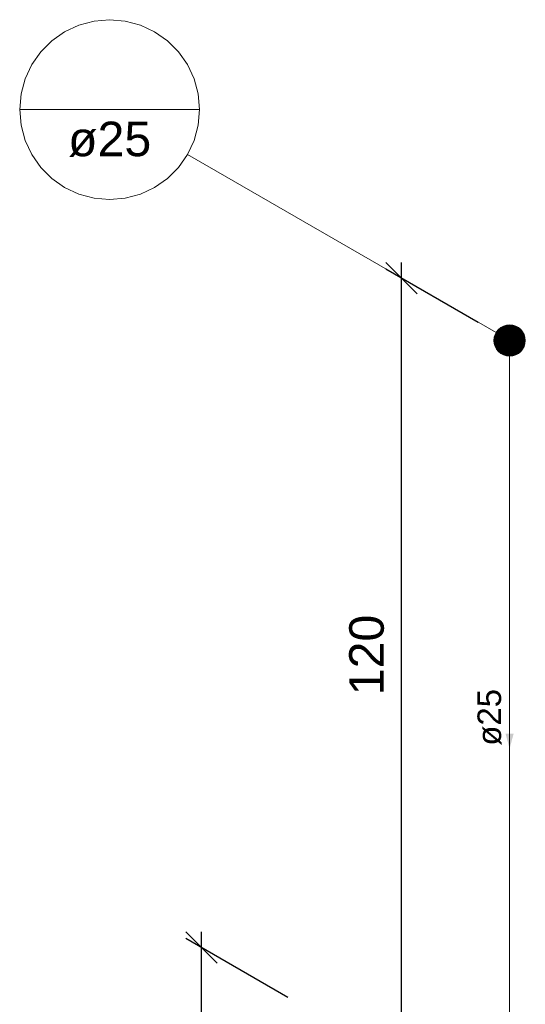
# Model space of a CAD drawing. Header units: millimetres. Extents: x 26 to 1362, y 24 to 358.
# Tile 145 of 256: x 736.71 to 739.93, y 299.95 to 306.22. Entities that reach past the tile are written whole.
import ezdxf

# ---------------------------------------------------------------- set-up
doc = ezdxf.new("R2010")
doc.units = ezdxf.units.MM
for name, color, linetype, lineweight in [('AF-Colunas', 4, 'Continuous', 5), ('AF-Condutos', 4, 'Continuous', 5), ('AF-Indicação coluna', 5, 'Continuous', 5), ('AF-Sentido conduto', 9, 'Continuous', 5), ('AF-Textos conduto', 7, 'Continuous', 5), ('Cotas', 1, 'Continuous', 5), ('Texto da cota', 7, 'Continuous', 5)]:
    doc.layers.add(name, color=color, linetype=linetype, lineweight=lineweight)
doc.styles.add('arial', font='arial.ttf')
doc.styles.get("Standard").update_dxf_attribs({"font": 'arial.ttf'})
doc.dimstyles.new('UM_25.000000', dxfattribs={"dimtxt": 0.18, "dimasz": 0.2, "dimexe": 0.1, "dimexo": 0.2, "dimgap": 0, "dimtad": 1, "dimtih": 1, "dimtoh": 1, "dimdec": 1, "dimlfac": 25, "dimzin": 0, "dimdsep": 46, "dimtxsty": 'Standard', "dimcen": 0.09, "dimdle": 0.1, "dimadec": 1, "dimazin": 2, "dimtfac": 1, "dimtdec": 4, "dimtofl": 0, "dimtmove": 0, "dimatfit": 3, "dimfxl": 1, "dimtolj": 1, "dimarcsym": 0})

# ---------------------------------------------------------------- blocks, each defined once
blk = doc.blocks.new('_Oblique')
at = {"color": 0, "linetype": 'ByBlock', "lineweight": -2}
blk.add_line((-0.5, -0.5), (0.5, 0.5), dxfattribs=at)
blk = doc.blocks.new('*D371')
at = {"layer": 'Cotas', "color": 0, "lineweight": -2, "transparency": 16777216}
for p, q in [((737.8664, 296.211), (737.8664, 300.411)), ((738.417, 299.9931), (737.7664, 300.3687)), ((738.417, 295.9931), (737.7664, 296.3687))]:
    blk.add_line(p, q, dxfattribs=at)
at = {"layer": 'DEFPOINTS', "color": 0, "transparency": 16777216}
for p in [(737.8664, 300.311), (738.617, 299.8776), (738.617, 295.8776)]:
    blk.add_point(p, dxfattribs=at)
at = {"layer": 'Cotas', "color": 0, "lineweight": -2, "transparency": 16777216, "xscale": 0.2, "yscale": 0.2, "zscale": 0.2}
for p, rotation in [((737.8664, 300.311), 90), ((737.8664, 296.311), 270)]:
    blk.add_blockref('_Oblique', p, dxfattribs=dict(at, rotation=rotation))
blk = doc.blocks.new('*D374')
at = {"layer": 'Cotas', "color": 0, "lineweight": -2, "transparency": 16777216}
for p, q in [((739.1399, 299.6741), (739.1399, 304.6741)), ((739.628, 304.2923), (739.0399, 304.6318)), ((739.628, 299.4923), (739.0399, 299.8318))]:
    blk.add_line(p, q, dxfattribs=at)
at = {"layer": 'DEFPOINTS', "color": 0, "transparency": 16777216}
for p in [(739.1399, 304.5741), (739.828, 304.1768), (739.828, 299.3768)]:
    blk.add_point(p, dxfattribs=at)
at = {"layer": 'Cotas', "color": 0, "lineweight": -2, "transparency": 16777216, "xscale": 0.2, "yscale": 0.2, "zscale": 0.2}
for p, rotation in [((739.1399, 304.5741), 90), ((739.1399, 299.7741), 270)]:
    blk.add_blockref('_Oblique', p, dxfattribs=dict(at, rotation=rotation))

msp = doc.modelspace()

# ---------------------------------------------------------------- hatches: boundary and pattern name
at = {"layer": 'AF-Sentido conduto', "linetype": 'Continuous'}
msp.add_hatch(color=256, dxfattribs=at).paths.add_polyline_path([(739.828, 301.5768), (739.8538, 301.6734), (739.8021, 301.6734)])

# ---------------------------------------------------------------- linework, layer by layer
at = {"layer": 'AF-Colunas', "const_width": 0.1}
msp.add_lwpolyline([(739.878, 304.1768, 1), (739.778, 304.1768, 1)], format="xyb", close=True, dxfattribs=at)
at = {"layer": 'AF-Colunas'}
msp.add_circle((739.828, 304.1768), 0.1, dxfattribs=at)
at = {"layer": 'AF-Condutos'}
msp.add_line((739.828, 304.0768), (739.828, 299.6596), dxfattribs=at)
at = {"layer": 'AF-Indicação coluna'}
for p, q in [((736.7088, 305.647), (737.8541, 305.647)), ((737.7774, 305.3607), (739.7414, 304.2268))]:
    msp.add_line(p, q, dxfattribs=at)
msp.add_lwpolyline([(737.8541, 305.647), (737.8454, 305.7465), (737.8196, 305.8429), (737.7774, 305.9334), (737.7201, 306.0151), (737.6496, 306.0857), (737.5678, 306.143), (737.4773, 306.1852), (737.3809, 306.211), (737.2815, 306.2197), (737.182, 306.211), (737.0856, 306.1852), (736.9951, 306.143), (736.9133, 306.0857), (736.8428, 306.0151), (736.7855, 305.9334), (736.7433, 305.8429), (736.7175, 305.7465), (736.7088, 305.647), (736.7175, 305.5476), (736.7433, 305.4512), (736.7855, 305.3607), (736.8428, 305.2789), (736.9133, 305.2083), (736.9951, 305.1511), (737.0856, 305.1089), (737.182, 305.0831), (737.2815, 305.0744), (737.3809, 305.0831), (737.4773, 305.1089), (737.5678, 305.1511), (737.6496, 305.2083), (737.7201, 305.2789), (737.7774, 305.3607), (737.8196, 305.4512), (737.8454, 305.5476), (737.8541, 305.647)], dxfattribs=at)
at = {"layer": 'AF-Sentido conduto'}
msp.add_lwpolyline([(739.828, 301.9768), (739.828, 301.5768)], dxfattribs=at)

# ---------------------------------------------------------------- texts
at = {"layer": 'AF-Indicação coluna', "insert": (737.2815, 305.3444), "char_height": 0.22, "width": 1.033887, "attachment_point": 8, "line_spacing_factor": 0.6, "style": 'arial'}
msp.add_mtext('ø25', dxfattribs=at)
at = {"layer": 'AF-Textos conduto', "insert": (739.7775, 301.7768), "char_height": 0.15, "width": 0.723721, "attachment_point": 8, "rotation": 90.00021, "line_spacing_factor": 0.6, "style": 'arial'}
msp.add_mtext('ø25', dxfattribs=at)
at = {"layer": 'Texto da cota', "insert": (739.0299, 302.1741), "char_height": 0.22, "width": 1.041074, "attachment_point": 8, "rotation": 90.00021, "line_spacing_factor": 0.9, "style": 'arial'}
msp.add_mtext('120', dxfattribs=at)

# ---------------------------------------------------------------- dimensions: what is measured, and where the dimension line sits
at = {"layer": 'Cotas'}
for base, p1, p2, picture, middle in [((739.1399, 304.5741), (739.828, 299.3768), (739.828, 304.1768), '*D374', (738.9199, 302.1741)), ((737.8664, 300.311), (738.617, 295.8776), (738.617, 299.8776), '*D371', (737.6464, 298.311))]:
    dim = msp.add_linear_dim(base=base, p1=p1, p2=p2, angle=90, text=' ', dimstyle='UM_25.000000', override={"dimtxt": 0.22, "dimasz": 0.2, "dimexe": 0.1, "dimexo": 0.2, "dimtad": 1, "dimtih": 0, "dimtoh": 0, "dimdec": 1, "dimlfac": 25, "dimzin": 8, "dimtxsty": 'arial', "dimblk": 'Oblique', "dimblk1": 'Oblique', "dimblk2": 'Oblique', "dimsah": 1, "dimdle": 0.1, "dimse1": 0, "dimse2": 0, "dimclrt": 256, "dimadec": 1, "dimazin": 3, "dimtmove": 2, "dimldrblk": 'Oblique'}, dxfattribs=at)
    dim.commit()
    dim.dimension.update_dxf_attribs({"geometry": picture, "text_midpoint": middle, "dimtype": 160, "text_rotation": 90})

doc.saveas('drawing.dxf')
